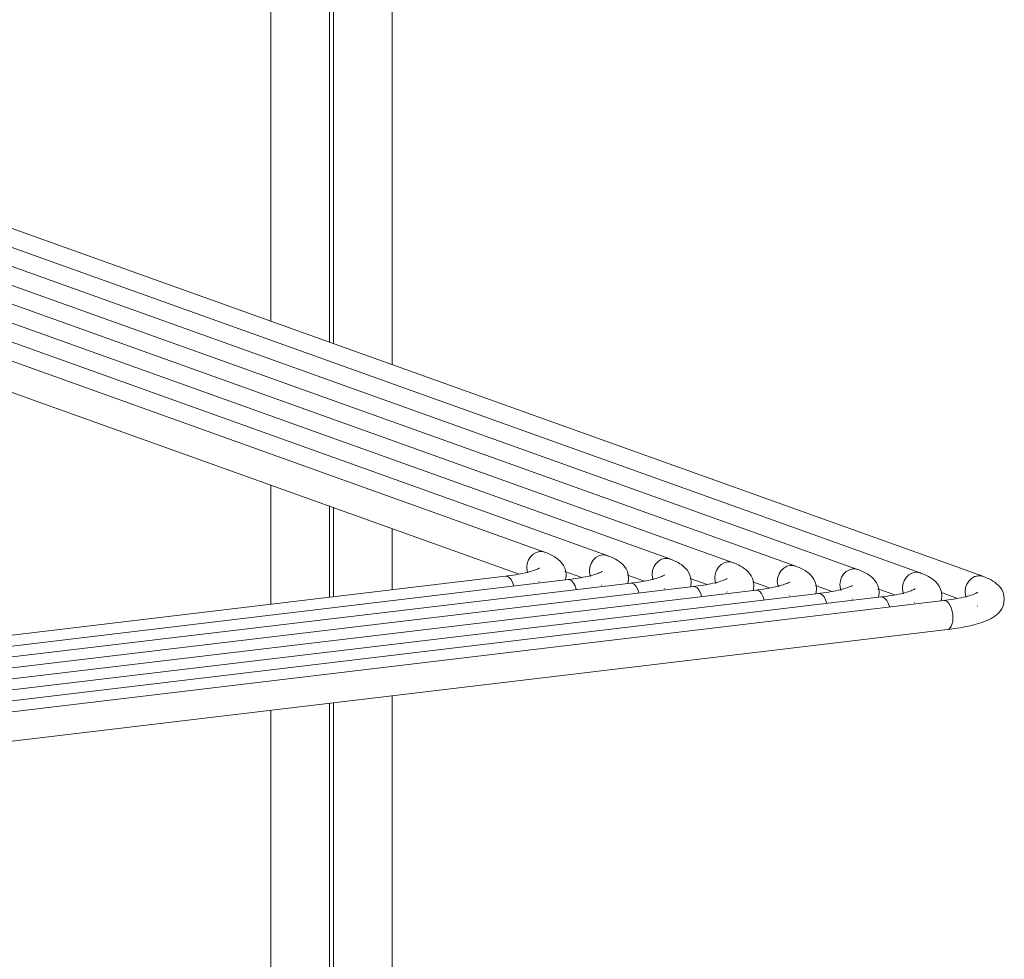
# Model space of a CAD drawing. Header units: millimetres. Extents: x 38570 to 76040, y -5041 to 9267.
# Tile 153 of 168: x 70452 to 70989, y 3608 to 4121. Entities that reach past the tile are written whole.
import ezdxf

# ---------------------------------------------------------------- set-up
doc = ezdxf.new("R2010")
doc.units = ezdxf.units.MM
doc.layers.add('P-PIPE-____-OTLN', color=3, linetype='Continuous', lineweight=20)

# ---------------------------------------------------------------- blocks, each defined once
blk = doc.blocks.new('ADSK_СШПЭ Аксиальный_Поворот с фиксатором - Поворот трубы-V227-3D Отопление Right')
at = {"layer": 'P-PIPE-____-OTLN', "color": 5}
blk.add_line((50856.2, -2507.83), (50856.01, -2507.71), dxfattribs=at)
for points in [[(50849.43, -2499.98, 0), (50849.67, -2497.93, 0), (50850.36, -2495.96, 0), (50851.46, -2494.2, 0), (50852.9, -2492.79, 0), (50854.57, -2491.81, 0), (50856.36, -2491.32, 0), (50858.16, -2491.38, 0), (50859.83, -2491.96, 0)], [(50870.79, -2504.12, 0), (50870.61, -2502.2, 0), (50870.1, -2500.43, 0), (50869.36, -2498.9, 0), (50868.49, -2497.61, 0), (50867.55, -2496.55, 0), (50866.58, -2495.65, 0), (50865.6, -2494.88, 0), (50864.59, -2494.21, 0), (50863.57, -2493.61, 0), (50862.52, -2493.06, 0), (50861.44, -2492.56, 0), (50860.32, -2492.1, 0), (50859.17, -2491.66, 0), (50859.06, -2491.62, 0)], [(50856.27, -2500.36, 0), (50856.2, -2500.4, 0), (50856.01, -2500.52, 0), (50855.69, -2500.7, 0), (50855.26, -2500.91, 0), (50854.72, -2501.14, 0), (50854.09, -2501.4, 0), (50853.36, -2501.66, 0), (50852.54, -2501.93, 0), (50851.64, -2502.2, 0), (50850.66, -2502.47, 0), (50849.6, -2502.74, 0), (50848.48, -2503.01, 0), (50847.29, -2503.27, 0), (50846.03, -2503.52, 0), (50844.72, -2503.77, 0), (50843.34, -2504, 0), (50841.92, -2504.23, 0), (50840.44, -2504.44, 0), (50838.92, -2504.64, 0), (50837.84, -2504.77, 0)], [(50850.01, -2503.03, 0), (50849.67, -2501.98, 0), (50849.43, -2499.98, 0)], [(50842.79, -2514.15, 0), (50842.66, -2512.08, 0), (50842.26, -2510.05, 0), (50841.62, -2508.2, 0), (50840.79, -2506.66, 0), (50839.83, -2505.53, 0), (50838.79, -2504.89, 0), (50837.76, -2504.79, 0)], [(50870.79, -2504.12, 0), (50870.61, -2506.03, 0), (50870.1, -2507.8, 0), (50869.36, -2509.33, 0), (50868.49, -2510.62, 0), (50867.55, -2511.69, 0), (50866.58, -2512.59, 0), (50865.6, -2513.36, 0), (50864.59, -2514.03, 0), (50863.57, -2514.63, 0), (50862.52, -2515.17, 0), (50861.44, -2515.67, 0), (50860.32, -2516.14, 0), (50859.17, -2516.58, 0), (50857.97, -2516.99, 0), (50856.72, -2517.38, 0), (50855.44, -2517.76, 0), (50854.1, -2518.11, 0), (50852.72, -2518.45, 0), (50851.29, -2518.78, 0), (50849.81, -2519.08, 0), (50848.29, -2519.38, 0), (50846.72, -2519.66, 0), (50845.12, -2519.92, 0), (50843.47, -2520.17, 0), (50841.78, -2520.4, 0), (50840.06, -2520.62, 0), (50839.74, -2520.66, 0)], [(50839.83, -2520.65, 0), (50840.79, -2520.21, 0), (50841.62, -2519.27, 0), (50842.26, -2517.87, 0), (50842.66, -2516.13, 0), (50842.79, -2514.15, 0)]]:
    blk.add_polyline3d(points, dxfattribs=at)
blk = doc.blocks.new('ADSK_СШПЭ Аксиальный_Поворот с фиксатором - Поворот трубы-V234-3D Отопление Right')
at = {"layer": 'P-PIPE-____-OTLN', "color": 5}
blk.add_line((50583, -2492.69), (50582.8, -2492.57), dxfattribs=at)
for points in [[(50576.23, -2484.83, 0), (50576.46, -2482.78, 0), (50577.16, -2480.81, 0), (50578.26, -2479.06, 0), (50579.69, -2477.64, 0), (50581.36, -2476.66, 0), (50583.16, -2476.18, 0), (50584.95, -2476.23, 0), (50586.62, -2476.81, 0)], [(50597.59, -2488.97, 0), (50597.4, -2487.06, 0), (50596.89, -2485.29, 0), (50596.15, -2483.75, 0), (50595.28, -2482.47, 0), (50594.35, -2481.4, 0), (50593.38, -2480.5, 0), (50592.39, -2479.73, 0), (50591.39, -2479.06, 0), (50590.36, -2478.46, 0), (50589.32, -2477.92, 0), (50588.23, -2477.42, 0), (50587.12, -2476.95, 0), (50585.96, -2476.51, 0), (50585.86, -2476.48, 0)], [(50583.06, -2485.21, 0), (50583, -2485.26, 0), (50582.8, -2485.38, 0), (50582.49, -2485.55, 0), (50582.06, -2485.76, 0), (50581.52, -2486, 0), (50580.88, -2486.25, 0), (50580.15, -2486.51, 0), (50579.33, -2486.78, 0), (50578.43, -2487.06, 0), (50577.45, -2487.33, 0), (50576.4, -2487.6, 0), (50575.27, -2487.86, 0), (50574.08, -2488.12, 0), (50572.83, -2488.38, 0), (50571.51, -2488.62, 0), (50570.14, -2488.86, 0), (50568.71, -2489.08, 0), (50567.24, -2489.29, 0), (50565.71, -2489.5, 0), (50564.64, -2489.63, 0)], [(50576.81, -2487.89, 0), (50576.46, -2486.83, 0), (50576.23, -2484.83, 0)], [(50569.05, -2494.9, 0), (50568.42, -2493.05, 0), (50567.59, -2491.51, 0), (50566.62, -2490.38, 0), (50565.59, -2489.75, 0), (50564.55, -2489.64, 0)], [(50597.59, -2488.97, 0), (50597.4, -2490.89, 0), (50597.16, -2491.72, 0)]]:
    blk.add_polyline3d(points, dxfattribs=at)
blk = doc.blocks.new('ADSK_СШПЭ Аксиальный_Поворот с фиксатором - Поворот трубы-V228-3D Отопление Right')
at = {"layer": 'P-PIPE-____-OTLN', "color": 10}
blk.add_line((50822.05, -2505.94), (50821.86, -2505.82), dxfattribs=at)
for points in [[(50815.28, -2498.09, 0), (50815.52, -2496.03, 0), (50816.21, -2494.06, 0), (50817.31, -2492.31, 0), (50818.75, -2490.89, 0), (50820.42, -2489.91, 0), (50822.21, -2489.43, 0), (50824, -2489.48, 0), (50825.68, -2490.07, 0)], [(50836.64, -2502.22, 0), (50836.46, -2500.31, 0), (50835.95, -2498.54, 0), (50835.21, -2497.01, 0), (50834.34, -2495.72, 0), (50833.4, -2494.65, 0), (50832.43, -2493.75, 0), (50831.45, -2492.99, 0), (50830.44, -2492.31, 0), (50829.42, -2491.72, 0), (50828.37, -2491.17, 0), (50827.29, -2490.67, 0), (50826.17, -2490.2, 0), (50825.02, -2489.77, 0), (50824.91, -2489.73, 0)], [(50822.12, -2498.46, 0), (50822.05, -2498.51, 0), (50821.86, -2498.63, 0), (50821.54, -2498.8, 0), (50821.11, -2499.01, 0), (50820.57, -2499.25, 0), (50819.94, -2499.5, 0), (50819.21, -2499.77, 0), (50818.39, -2500.04, 0), (50817.49, -2500.31, 0), (50816.51, -2500.58, 0), (50815.45, -2500.85, 0), (50814.33, -2501.12, 0), (50813.14, -2501.38, 0), (50811.88, -2501.63, 0), (50810.57, -2501.87, 0), (50809.19, -2502.11, 0), (50807.77, -2502.33, 0), (50806.29, -2502.55, 0), (50804.77, -2502.75, 0), (50803.69, -2502.88, 0)], [(50815.86, -2501.14, 0), (50815.52, -2500.08, 0), (50815.28, -2498.09, 0)], [(50836.64, -2502.22, 0), (50836.46, -2504.14, 0), (50836.22, -2504.97, 0)], [(50808.11, -2508.15, 0), (50807.47, -2506.3, 0), (50806.64, -2504.76, 0), (50805.68, -2503.64, 0), (50804.64, -2503, 0), (50803.61, -2502.89, 0)]]:
    blk.add_polyline3d(points, dxfattribs=at)

msp = doc.modelspace()

# ---------------------------------------------------------------- linework, layer by layer
at = {"layer": 'P-PIPE-____-OTLN', "color": 5}
for p, q in [((70655.47, 3932.38), (70655.47, 4666.65)), ((70623.47, 4431.46), (70623.47, 3943.84)), ((70977.6, 3817.02), (70216.19, 4089.87)), ((70909.3, 3820.81), (70172.89, 4084.7)), ((70841, 3824.59), (70129.59, 4079.53)), ((70772.7, 3828.38), (70086.29, 4074.36)), ((70623.47, 3854.68), (70623.47, 3805.91)), ((70655.47, 3809.73), (70655.47, 3843.19)), ((70749.67, 3819.64), (70758.87, 3816.34)), ((70751.48, 3815.23), (69481.28, 3663.5)), ((70751.4, 3815.21), (70752.43, 3815.11)), ((70817.97, 3815.85), (70827.17, 3812.55)), ((70819.78, 3811.44), (69267.27, 3625.99)), ((70819.7, 3811.43), (70820.73, 3811.32)), ((70886.27, 3812.06), (70895.47, 3808.77)), ((70955, 3808.13), (70963.77, 3804.98)), ((70888.08, 3807.65), (69267.27, 3614.04)), ((70956.39, 3803.87), (69301.52, 3606.19)), ((70888, 3807.64), (70889.03, 3807.54)), ((70956.3, 3803.85), (70957.33, 3803.75)), ((69303.42, 3590.3), (70958.28, 3787.98)), ((70655.47, 3209.41), (70655.47, 3751.87)), ((70623.47, 3748.05), (70623.47, 3205.6))]:
    msp.add_line(p, q, dxfattribs=at)
at = {"layer": 'P-PIPE-____-OTLN', "color": 10}
for p, q in [((70621.35, 3944.61), (70621.35, 4459.26)), ((70589.35, 4451.88), (70589.35, 3956.07)), ((70943.45, 3818.91), (70288.26, 4053.7)), ((70875.15, 3822.7), (70244.96, 4048.53)), ((70806.85, 3826.49), (70201.65, 4043.36)), ((70738.55, 3830.27), (70158.35, 4038.19)), ((70182.81, 4012.43), (70724.72, 3818.23)), ((70589.35, 3866.81), (70589.35, 3801.83)), ((70621.35, 3805.65), (70621.35, 3855.45)), ((70785.63, 3813.33), (69267.27, 3631.96)), ((70717.33, 3817.12), (69465.31, 3667.56)), ((70717.24, 3817.11), (70718.28, 3817)), ((70783.82, 3817.74), (70793.02, 3814.45)), ((70785.55, 3813.32), (70786.58, 3813.22)), ((70852.12, 3813.96), (70861.32, 3810.66)), ((70853.93, 3809.55), (69267.27, 3620.02)), ((70853.85, 3809.53), (70854.88, 3809.43)), ((70920.42, 3810.17), (70929.62, 3806.87)), ((70922.24, 3805.76), (69267.37, 3608.08)), ((70922.15, 3805.75), (70923.18, 3805.64)), ((70589.35, 3743.98), (70589.35, 3201.53)), ((70621.35, 3205.35), (70621.35, 3747.8))]:
    msp.add_line(p, q, dxfattribs=at)
for points in [[(70735.85, 3830.57, 0), (70734.06, 3830.09, 0), (70732.39, 3829.11, 0), (70730.95, 3827.69, 0), (70729.85, 3825.94, 0), (70729.16, 3823.97, 0), (70728.92, 3821.91, 0)], [(70739.31, 3829.93, 0), (70737.64, 3830.52, 0), (70735.85, 3830.57, 0)], [(70804.15, 3826.78, 0), (70802.36, 3826.3, 0), (70800.69, 3825.32, 0), (70799.25, 3823.9, 0), (70798.15, 3822.15, 0), (70797.46, 3820.18, 0), (70797.22, 3818.13, 0)], [(70807.61, 3826.15, 0), (70805.94, 3826.73, 0), (70804.15, 3826.78, 0)], [(70728.92, 3821.91, 0), (70729.16, 3819.92, 0), (70729.5, 3818.86, 0)], [(70872.45, 3823, 0), (70870.66, 3822.51, 0), (70868.99, 3821.53, 0), (70867.55, 3820.12, 0), (70866.45, 3818.37, 0), (70865.76, 3816.4, 0), (70865.52, 3814.34, 0)], [(70875.92, 3822.36, 0), (70874.24, 3822.94, 0), (70872.45, 3823, 0)], [(70940.75, 3819.21, 0), (70938.96, 3818.73, 0), (70937.29, 3817.75, 0), (70935.85, 3816.33, 0), (70934.75, 3814.58, 0), (70934.06, 3812.61, 0), (70933.82, 3810.55, 0)], [(70944.22, 3818.57, 0), (70942.55, 3819.16, 0), (70940.75, 3819.21, 0)], [(70718.28, 3817, 0), (70719.32, 3816.37, 0), (70720.28, 3815.24, 0), (70721.11, 3813.7, 0), (70721.74, 3811.85, 0)], [(70786.58, 3813.22, 0), (70787.62, 3812.58, 0), (70788.58, 3811.45, 0), (70789.41, 3809.91, 0), (70790.05, 3808.06, 0)], [(70797.22, 3818.13, 0), (70797.46, 3816.13, 0), (70797.8, 3815.07, 0)], [(70865.52, 3814.34, 0), (70865.76, 3812.34, 0), (70866.1, 3811.29, 0)], [(70854.88, 3809.43, 0), (70855.92, 3808.79, 0), (70856.88, 3807.66, 0), (70857.71, 3806.12, 0), (70858.35, 3804.28, 0)], [(70933.82, 3810.55, 0), (70934.06, 3808.56, 0), (70934.4, 3807.5, 0)], [(70923.18, 3805.64, 0), (70924.22, 3805.01, 0), (70925.18, 3803.88, 0), (70926.01, 3802.34, 0), (70926.65, 3800.49, 0)]]:
    msp.add_polyline3d(points, dxfattribs=at)
at = {"layer": 'P-PIPE-____-OTLN', "color": 5}
for points in [[(70770, 3828.68, 0), (70768.21, 3828.19, 0), (70766.54, 3827.21, 0), (70765.1, 3825.8, 0), (70764, 3824.05, 0), (70763.31, 3822.08, 0), (70763.07, 3820.02, 0)], [(70773.46, 3828.04, 0), (70771.79, 3828.62, 0), (70770, 3828.68, 0)], [(70838.3, 3824.89, 0), (70836.51, 3824.41, 0), (70834.84, 3823.43, 0), (70833.4, 3822.01, 0), (70832.3, 3820.26, 0), (70831.61, 3818.29, 0), (70831.37, 3816.23, 0)], [(70841.77, 3824.25, 0), (70840.09, 3824.84, 0), (70838.3, 3824.89, 0)], [(70763.07, 3820.02, 0), (70763.31, 3818.02, 0), (70763.65, 3816.97, 0)], [(70906.6, 3821.1, 0), (70904.81, 3820.62, 0), (70903.14, 3819.64, 0), (70901.7, 3818.23, 0), (70900.6, 3816.47, 0), (70899.91, 3814.5, 0), (70899.67, 3812.45, 0)], [(70910.07, 3820.47, 0), (70908.4, 3821.05, 0), (70906.6, 3821.1, 0)], [(70752.43, 3815.11, 0), (70753.47, 3814.47, 0), (70754.43, 3813.34, 0), (70755.26, 3811.8, 0), (70755.89, 3809.95, 0)], [(70831.37, 3816.23, 0), (70831.61, 3814.24, 0), (70831.95, 3813.18, 0)], [(70974.9, 3817.32, 0), (70973.11, 3816.84, 0), (70971.44, 3815.85, 0), (70970, 3814.44, 0), (70968.9, 3812.69, 0), (70968.21, 3810.72, 0), (70967.98, 3808.66, 0)], [(70978.37, 3816.68, 0), (70976.7, 3817.26, 0), (70974.9, 3817.32, 0)], [(70820.73, 3811.32, 0), (70821.77, 3810.69, 0), (70822.73, 3809.56, 0), (70823.56, 3808.02, 0), (70824.2, 3806.17, 0)], [(70899.67, 3812.45, 0), (70899.91, 3810.45, 0), (70900.25, 3809.39, 0)], [(70967.98, 3808.66, 0), (70968.21, 3806.66, 0), (70968.55, 3805.61, 0)], [(70889.03, 3807.54, 0), (70890.07, 3806.9, 0), (70891.03, 3805.77, 0), (70891.86, 3804.23, 0), (70892.5, 3802.38, 0)], [(70957.33, 3803.75, 0), (70958.37, 3803.11, 0), (70959.33, 3801.98, 0), (70960.16, 3800.44, 0), (70960.8, 3798.6, 0), (70961.2, 3796.56, 0), (70961.33, 3794.49, 0)], [(70961.33, 3794.49, 0), (70961.2, 3792.51, 0), (70960.8, 3790.77, 0), (70960.16, 3789.38, 0), (70959.33, 3788.43, 0), (70958.37, 3787.99, 0)]]:
    msp.add_polyline3d(points, dxfattribs=at)

# ---------------------------------------------------------------- block references
at = {"layer": 'P-PIPE-____-OTLN', "color": 10}
for p in [(19913.64, 6320), (19981.94, 6316.21), (20050.24, 6312.43), (20118.54, 6308.64)]:
    msp.add_blockref('ADSK_СШПЭ Аксиальный_Поворот с фиксатором - Поворот трубы-V228-3D Отопление Right', p, dxfattribs=at)
at = {"layer": 'P-PIPE-____-OTLN', "color": 5}
for name, p in [('ADSK_СШПЭ Аксиальный_Поворот с фиксатором - Поворот трубы-V234-3D Отопление Right', (20186.84, 6304.85)), ('ADSK_СШПЭ Аксиальный_Поворот с фиксатором - Поворот трубы-V234-3D Отопление Right', (20255.14, 6301.07)), ('ADSK_СШПЭ Аксиальный_Поворот с фиксатором - Поворот трубы-V234-3D Отопление Right', (20323.45, 6297.28)), ('ADSK_СШПЭ Аксиальный_Поворот с фиксатором - Поворот трубы-V227-3D Отопление Right', (20118.54, 6308.64))]:
    msp.add_blockref(name, p, dxfattribs=at)

doc.saveas('drawing.dxf')
